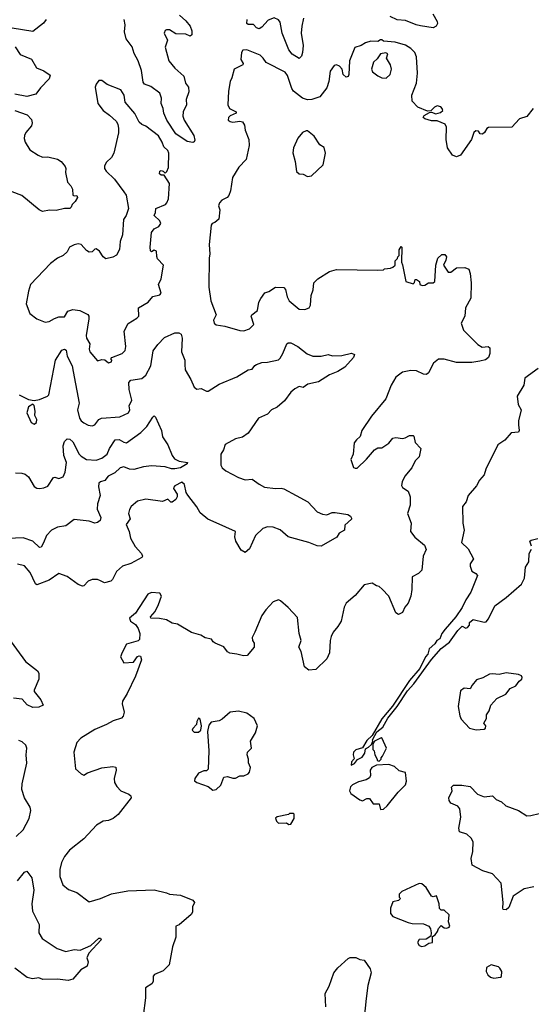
# Model space of a CAD drawing. Extents: x 1690054 to 1842981, y 782881 to 914114.
# Tile 6 of 256: x 1696081 to 1699787, y 799488 to 806623. Entities that reach past the tile are written whole.
import ezdxf

# ---------------------------------------------------------------- set-up
doc = ezdxf.new("R2010")
doc.units = 0

msp = doc.modelspace()

# ---------------------------------------------------------------- linework, layer by layer
at = {"layer": '0CON10XD'}
for points in [[(1697238.2, 806655), (1697283.6, 806615), (1697315, 806577.1), (1697327.1, 806542.9), (1697327.5, 806512.5), (1697315, 806504.2), (1697285, 806519.2), (1697211.3, 806521.3), (1697165, 806550.4), (1697145, 806550), (1697135, 806544.2), (1697127.3, 806525), (1697150.8, 806475), (1697134.6, 806425), (1697160, 806325), (1697205, 806271.8), (1697270.6, 806215), (1697282.4, 806162.4), (1697303.8, 806135), (1697305, 806100), (1697286.7, 806045), (1697288, 806005), (1697264.3, 805955), (1697261.5, 805925), (1697271.5, 805895), (1697343.1, 805785), (1697349.5, 805750.5), (1697345, 805737.5), (1697335.9, 805734.1), (1697295, 805739.6), (1697212.7, 805795), (1697145.8, 805895), (1697125.4, 805945), (1697119.7, 805980.3), (1697104.4, 806015), (1697106.9, 806055), (1697095, 806090.8), (1697030, 806140), (1696985, 806156.2), (1696975, 806170), (1696963.3, 806255), (1696939.6, 806325), (1696908.8, 806378.8), (1696895.6, 806425.6), (1696851.1, 806485), (1696840, 806535), (1696844.2, 806585), (1696836.5, 806625)], [(1699073.3, 806665), (1699105, 806610), (1699106.7, 806595), (1699097.5, 806575), (1699075, 806564), (1698985, 806578.1), (1698953.8, 806585), (1698875, 806618.1), (1698815, 806622), (1698765, 806645.8)], [(1696273.1, 806625), (1696252.4, 806597.6), (1696175, 806537.1), (1696025, 806561.2)], [(1698137.4, 806635), (1698123.9, 806575), (1698120.3, 806525), (1698134.2, 806435), (1698130.2, 806385), (1698122.4, 806357.6), (1698105, 806342), (1698055, 806372.5), (1698030, 806405), (1697982.9, 806525), (1697967.2, 806605), (1697955, 806622.9), (1697925, 806635.5), (1697881.3, 806618.7), (1697835, 806570), (1697815, 806557.3), (1697797.1, 806565), (1697775, 806589.4), (1697735, 806588.5), (1697725.7, 806595), (1697728.6, 806625)], [(1699801.2, 805978.8), (1699755, 805921.2), (1699702.5, 805905), (1699645.9, 805844.1), (1699477, 805843), (1699464.4, 805835.6), (1699448.8, 805805), (1699433, 805793), (1699417, 805797), (1699405, 805816.2), (1699385, 805818.8), (1699371.2, 805805), (1699353.3, 805755), (1699275, 805641.2), (1699245, 805630), (1699215, 805641.2), (1699180, 805695), (1699170, 805755), (1699172, 805845), (1699163.8, 805865), (1699105, 805889.5), (1699065, 805890.6), (1699015, 805903.8), (1699002.5, 805915), (1699010.7, 805929.3), (1699048.3, 805951.7), (1699065, 805952.5), (1699095, 805940.8), (1699130.3, 805949.7), (1699146.2, 805965), (1699140.7, 805980.7), (1699130.7, 805990.7), (1699105, 806000), (1699085, 805990), (1699058.3, 805961.7), (1699035, 805960), (1698965, 805990), (1698925, 806032.5), (1698921.9, 806075), (1698956.2, 806163.8), (1698963.3, 806235), (1698955.5, 806355), (1698942.8, 806385), (1698913.5, 806413.5), (1698875, 806438.4), (1698800.3, 806460.3), (1698716.7, 806466.7), (1698705, 806476.7), (1698695, 806476.7), (1698674.1, 806465.9), (1698625, 806468.2), (1698585, 806455.3), (1698553.5, 806436.5), (1698508.6, 806421.4), (1698470.7, 806325), (1698465.5, 806225), (1698459.5, 806210.5), (1698445, 806205.8), (1698424.3, 806225), (1698416.2, 806265), (1698397, 806287), (1698376.2, 806296.2), (1698359.1, 806290.9), (1698328.9, 806251.1), (1698320.9, 806175), (1698305, 806128.8), (1698255.5, 806064.5), (1698196.4, 806043.6), (1698165, 806042.4), (1698129.2, 806055), (1698065.2, 806105.2), (1698051.1, 806125), (1698019.7, 806219.7), (1698005, 806242), (1697865, 806313.3), (1697844.2, 806345), (1697822, 806365), (1697725, 806405.9), (1697696.7, 806403.3), (1697687.5, 806385), (1697682.2, 806335), (1697700, 806305), (1697696.2, 806295), (1697634.3, 806265), (1697618.5, 806201.5), (1697605.5, 806175), (1697592.2, 806105), (1697589.6, 806005), (1697600.3, 805980.3), (1697650, 805955), (1697650, 805945), (1697604.4, 805925.6), (1697594, 805915), (1697591.2, 805895), (1697604.2, 805884.2), (1697625, 805880), (1697675, 805887.5), (1697695, 805882.5), (1697708.8, 805858.8), (1697715, 805822.5), (1697741.4, 805755), (1697742.3, 805712.3), (1697720.6, 805609.4), (1697669.2, 805555), (1697621.2, 805478.8), (1697606.6, 805383.4), (1697595, 805350), (1697584.3, 805335.7), (1697545, 805314.2), (1697527.5, 805295), (1697522, 805275), (1697530, 805245), (1697523.6, 805176.4), (1697495, 805152.5), (1697475, 805146.7), (1697468, 805135), (1697454, 804995), (1697459.1, 804925), (1697453.1, 804896.9), (1697451.2, 804685), (1697466.2, 804585), (1697503.8, 804485), (1697483.8, 804445), (1697488.8, 804425), (1697505, 804411.2), (1697567, 804403), (1697675, 804371.2), (1697705, 804368.8), (1697745, 804383.8), (1697775.9, 804414.1), (1697758, 804475), (1697762, 804485), (1697802.5, 804515), (1697813.3, 804576.7), (1697827.5, 804602.5), (1697857, 804643), (1697885, 804653.8), (1697934.2, 804685.8), (1697995, 804681.2), (1698007.3, 804667.3), (1698017.5, 804615), (1698034, 804585), (1698105, 804526.4), (1698147, 804523), (1698177.5, 804535), (1698187.5, 804555), (1698192.5, 804625), (1698207.5, 804665), (1698212.5, 804715), (1698240, 804745), (1698325, 804797.5), (1698375, 804812.5), (1698675, 804807.5), (1698715, 804810), (1698723, 804817), (1698767, 804823), (1698785, 804830), (1698800, 804845), (1698800, 804875), (1698818.3, 804891.7), (1698820, 804905), (1698830, 804915), (1698830, 804955), (1698845, 804980), (1698850, 804975), (1698847.5, 804865), (1698853, 804847), (1698877.5, 804725), (1698931.7, 804708.3), (1698941.7, 804718.3), (1698945, 804740), (1698955, 804740), (1698977.5, 804725), (1698980, 804705), (1698997, 804697), (1699015, 804700), (1699043.2, 804716.8), (1699075, 804715.8), (1699088, 804725), (1699094.2, 804845), (1699110, 804895), (1699138.5, 804921.5), (1699161, 804921), (1699172.2, 804905), (1699168.6, 804881.4), (1699151.5, 804845), (1699184.6, 804794.6), (1699205, 804794.5), (1699245, 804824.6), (1699305, 804826.9), (1699333.3, 804815), (1699343.1, 804785), (1699351.6, 804715), (1699349.1, 804605), (1699310.4, 804535), (1699304.6, 804475), (1699280, 804425), (1699295, 804372.5), (1699398.8, 804268.8), (1699430.3, 804250.3), (1699473.6, 804253.6), (1699486.7, 804245), (1699486, 804205), (1699476, 804175), (1699455, 804158.6), (1699415, 804149.2), (1699355, 804138), (1699245, 804138.8), (1699155, 804163.1), (1699115, 804162.5), (1699078, 804135), (1699041.2, 804065), (1699028, 804052), (1699005, 804054.2), (1698955, 804078.6), (1698915, 804080.8), (1698855, 804070), (1698805, 804032), (1698771.4, 803975), (1698732.9, 803875), (1698629.3, 803750.7), (1698560, 803645), (1698548.3, 803601.7), (1698520.7, 803579.3), (1698503.9, 803556.1), (1698496.2, 803475), (1698478.8, 803435), (1698498.8, 803378.8), (1698512, 803372), (1698525, 803374.3), (1698592.2, 803437.8), (1698650, 803505), (1698675, 803520), (1698705, 803520), (1698753.8, 803555), (1698785, 803590), (1698805, 803596), (1698855, 803588), (1698873, 803593), (1698905, 803609.2), (1698930.7, 803610.7), (1698936.7, 803605), (1698945, 803560), (1698987.1, 803515), (1698975, 803456), (1698944.6, 803425.4), (1698921.9, 803375), (1698870, 803315), (1698852, 803275), (1698847, 803247), (1698855, 803233.3), (1698895, 803207.5), (1698908.8, 803165), (1698908.8, 803105), (1698890, 803045), (1698917.5, 802975), (1698910.8, 802915), (1698942.4, 802872.4), (1699013.8, 802815), (1699025.8, 802784.2), (1699002.5, 802735), (1698992.9, 802635), (1698969.8, 802610.2), (1698922.9, 802585), (1698921.2, 802495), (1698914, 802445), (1698895.8, 802395), (1698871.2, 802365), (1698855, 802326.2), (1698825, 802313.8), (1698806.2, 802325), (1698754, 802445), (1698707.3, 802497.3), (1698685.7, 802515.7), (1698665, 802520), (1698635, 802538.9), (1698575, 802528.1), (1698510.7, 802449.3), (1698445.8, 802395), (1698430.6, 802365), (1698409.2, 802265), (1698386, 802225), (1698352.5, 802185), (1698337.7, 802152.3), (1698329.2, 802125), (1698324, 802035), (1698305, 801992.5), (1698225, 801913.8), (1698175, 801910), (1698144.3, 801934.3), (1698120.8, 802045), (1698103.3, 802075), (1698120, 802125), (1698105.7, 802175.7), (1698092, 802292), (1698025, 802363.3), (1697970.5, 802410.5), (1697955, 802418), (1697915.9, 802404.1), (1697862.6, 802347.4), (1697835.8, 802305), (1697783.8, 802185), (1697763.8, 802145), (1697766.7, 802125), (1697780, 802105), (1697778.8, 802075), (1697727.5, 802015), (1697702.3, 802012.3), (1697653.8, 802026.2), (1697602.3, 802032.3), (1697585, 802043.3), (1697558.8, 802078.8), (1697497.5, 802105), (1697482.5, 802115), (1697470, 802135), (1697425, 802144), (1697392.3, 802162.3), (1697325, 802181.2), (1697225, 802243.8), (1697185, 802248.8), (1697145, 802273.3), (1697093.6, 802283.6), (1697030, 802285), (1697027.5, 802295), (1697061.2, 802335), (1697085.6, 802384.4), (1697106.9, 802445), (1697096.4, 802466.4), (1697035, 802472.9), (1697009.6, 802460.4), (1696918.5, 802321.5), (1696876.7, 802285), (1696883.8, 802265), (1696919.7, 802239.7), (1696940, 802210), (1696950, 802175), (1696947.7, 802132.3), (1696938.1, 802121.9), (1696855, 802098.6), (1696822.5, 802037.5), (1696810, 802005), (1696835, 801962.5), (1696905, 801966.2), (1696935, 802007.5), (1696945, 802012.5), (1696955, 802010), (1696963.3, 801985), (1696918.9, 801865), (1696859.1, 801740.9), (1696824.2, 801685), (1696822.5, 801665), (1696837.1, 801605), (1696830, 801575), (1696818.5, 801561.5), (1696757, 801543), (1696710, 801515), (1696625, 801480), (1696523.4, 801416.6), (1696494.4, 801385), (1696471.9, 801315), (1696483.8, 801195), (1696525, 801157.5), (1696545, 801147.5), (1696572.5, 801165), (1696675, 801200.8), (1696755, 801211.2), (1696776.4, 801206.4), (1696778.8, 801185), (1696764.1, 801124.1), (1696768, 801095), (1696783.3, 801065), (1696814.2, 801034.2), (1696870.5, 801010.5), (1696885, 800997.5), (1696887.5, 800985), (1696795, 800863.8), (1696756.7, 800833.3), (1696725, 800819.2), (1696685, 800815.8), (1696637.5, 800785), (1696545, 800686.9), (1696441.4, 800605), (1696405, 800560), (1696382.5, 800515), (1696371.5, 800465), (1696371.4, 800415), (1696393.5, 800353.5), (1696435, 800320), (1696495, 800298.8), (1696585, 800230), (1696665, 800253.8), (1696745, 800287.5), (1696865, 800309.5), (1697055, 800317.8), (1697145, 800296.7), (1697166.2, 800286.2), (1697245, 800278.8), (1697335, 800242.5), (1697346.2, 800225), (1697333.3, 800195), (1697333.3, 800155), (1697321.7, 800138.3), (1697236.2, 800063.8), (1697212.5, 800055), (1697210.8, 799975), (1697188, 799905), (1697163.8, 799775), (1697120.5, 799729.5), (1697057, 799703), (1697048.3, 799691.7), (1697046.4, 799653.6), (1697037.5, 799635), (1696993, 799607), (1696991.1, 799535), (1696974.5, 799405)], [(1696047.3, 806427.3), (1696085, 806370.8), (1696165, 806337.5), (1696203.1, 806273.1), (1696255, 806253.5), (1696301.4, 806221.4), (1696293.5, 806195), (1696231.1, 806128.9), (1696197.6, 806082.4), (1696132.8, 806067.2), (1696045, 806084.5)], [(1698735, 806200), (1698764, 806225), (1698774.3, 806265), (1698766.5, 806295), (1698738.8, 806345), (1698746.7, 806375), (1698733.3, 806383.3), (1698693.8, 806375), (1698670, 806340), (1698643.5, 806316.5), (1698630, 806265), (1698637.1, 806245), (1698675, 806215.8), (1698705, 806201.4), (1698735, 806200)], [(1696725, 804137.5), (1696745, 804142.5), (1696747.5, 804155), (1696740, 804165), (1696747.5, 804175), (1696823.8, 804205), (1696844, 804225), (1696848.6, 804255), (1696838.6, 804365), (1696867.4, 804422.6), (1696929.7, 804460.3), (1696944, 804475), (1696942, 804535), (1697012.5, 804575), (1697044, 804616), (1697095, 804630), (1697105, 804642.5), (1697087.1, 804705), (1697105.6, 804745), (1697122.5, 804845), (1697079.3, 804889.3), (1697073, 804907), (1697072.5, 804945), (1697055, 804952.5), (1697035, 804940), (1697028.3, 804948.3), (1697026.7, 804975), (1697035, 805080), (1697055, 805107.5), (1697087.5, 805125), (1697103.3, 805145), (1697096.7, 805165), (1697053.8, 805205), (1697063.3, 805225), (1697066.7, 805255), (1697135.8, 805285), (1697146.9, 805295), (1697158.6, 805325), (1697165.7, 805435), (1697127, 805497), (1697105, 805495.8), (1697093.3, 805505), (1697096.2, 805525), (1697105, 805529.4), (1697120, 805525), (1697135, 805510), (1697147, 805523), (1697158.3, 805551.7), (1697160, 805655), (1697154, 805675), (1697125, 805702.5), (1697113.6, 805735), (1697085, 805782), (1696995, 805852), (1696965, 805863.3), (1696945, 805880), (1696915, 805943.3), (1696845.8, 806025), (1696838, 806075), (1696814, 806115), (1696714.4, 806154.4), (1696675, 806183.3), (1696655, 806182.5), (1696633.8, 806155), (1696628, 806135), (1696645.8, 806015), (1696684.5, 805964.5), (1696732.3, 805932.3), (1696778.8, 805888.8), (1696791.2, 805865), (1696796, 805835), (1696795.9, 805804.1), (1696763.8, 805655), (1696745.6, 805624.4), (1696709.5, 805590.5), (1696696.2, 805565), (1696696.2, 805545), (1696706.7, 805525), (1696766.8, 805466.8), (1696835.5, 805375.5), (1696851.9, 805351.9), (1696868, 805255), (1696851.9, 805205), (1696833.1, 805175), (1696825.6, 805065), (1696809.6, 805015), (1696802.9, 804957.1), (1696782.6, 804917.4), (1696755, 804901.9), (1696705, 804890), (1696684.5, 804904.5), (1696658.9, 804945), (1696635, 804961.4), (1696625, 804960.8), (1696605, 804940), (1696585, 804937.5), (1696565, 804950), (1696525, 804993.1), (1696505, 804998.6), (1696475, 804991.9), (1696442.5, 804975), (1696425, 804941.2), (1696395, 804913.8), (1696353.8, 804895), (1696304.3, 804855.7), (1696160, 804705), (1696144.4, 804655), (1696128, 804565), (1696154.2, 804494.2), (1696205, 804456.2), (1696265, 804430), (1696295, 804436), (1696332.7, 804457.3), (1696365, 804470), (1696405, 804470), (1696430, 804510), (1696465, 804523.8), (1696516.4, 804516.4), (1696575, 804487.1), (1696581.9, 804475), (1696582.2, 804455), (1696562.2, 804335), (1696565.6, 804315), (1696587.9, 804275), (1696584.4, 804235), (1696589.4, 804215), (1696645, 804150), (1696675, 804161.2), (1696697, 804157), (1696725, 804137.5)], [(1696045, 805964.4), (1696135, 805932.5), (1696165, 805898.8), (1696170.6, 805875), (1696166.5, 805855), (1696124.8, 805805.2), (1696116.2, 805785), (1696112.8, 805762.8), (1696119.5, 805735), (1696155, 805680), (1696215, 805641.3), (1696245, 805627.2), (1696285, 805629), (1696355, 805613.1), (1696380, 805595), (1696409.1, 805559.1), (1696416, 805545), (1696413.5, 805515), (1696426, 805445), (1696450, 805420), (1696462.5, 805395), (1696465, 805352.5), (1696475, 805347.5), (1696495, 805350), (1696500, 805335), (1696483.3, 805305), (1696460, 805285), (1696453.8, 805265), (1696444.2, 805255.8), (1696404.6, 805255.4), (1696345, 805240.6), (1696296.1, 805243.9), (1696245.9, 805234.1), (1696220.8, 805245), (1696095, 805348.2), (1696025, 805375.5)], [(1698165, 805486.7), (1698195, 805491.2), (1698278.3, 805571.7), (1698296.2, 805655), (1698286.1, 805696.1), (1698256.1, 805716.1), (1698215, 805779.2), (1698165, 805818.8), (1698155, 805818.8), (1698128.8, 805805), (1698096.2, 805765), (1698064.3, 805695.7), (1698059.3, 805659.3), (1698076.7, 805595), (1698085, 805522.5), (1698105, 805506.7), (1698135, 805502.5), (1698165, 805486.7)], [(1696075.7, 803905), (1696145, 803870.6), (1696185, 803863.3), (1696225, 803871.5), (1696281.9, 803895), (1696292, 803905), (1696340, 804155), (1696385, 804228.1), (1696405, 804235.5), (1696417.4, 804227.4), (1696423.6, 804183.6), (1696461.5, 804115), (1696467.3, 804072.7), (1696511.5, 803845), (1696499.5, 803795), (1696512.7, 803735), (1696525, 803715.8), (1696545, 803702.5), (1696577.5, 803685), (1696605, 803680), (1696625, 803688), (1696655, 803725.7), (1696673.4, 803736.6), (1696805, 803745.6), (1696870, 803775), (1696879.2, 803795), (1696874.2, 803825), (1696893.3, 803865), (1696873.1, 803943.1), (1696870.4, 803995), (1696885, 804009.7), (1696965, 804023.3), (1696995, 804047.5), (1697030.9, 804115), (1697047, 804223), (1697080.6, 804269.4), (1697129.6, 804320.4), (1697205, 804353.8), (1697234.7, 804354.7), (1697251.5, 804345), (1697257.8, 804315), (1697252.8, 804215), (1697277.3, 804155), (1697276.3, 804123.7), (1697279.5, 804085), (1697321.4, 804015), (1697345, 803960), (1697365, 803946.7), (1697395, 803951.2), (1697435, 803930), (1697445, 803930.8), (1697525, 803982.9), (1697653.3, 804035), (1697735, 804085.8), (1697765, 804091.2), (1697783, 804117), (1697796.7, 804125), (1697835, 804139.6), (1697875, 804141.6), (1697955, 804158.5), (1697968.8, 804171.2), (1697986.5, 804203.5), (1698015, 804273.8), (1698025, 804281.2), (1698045, 804281.2), (1698095, 804255.8), (1698162.4, 804202.4), (1698205, 804184.2), (1698265.7, 804184.3), (1698315, 804196.2), (1698346.4, 804186.4), (1698415, 804190), (1698485, 804206.2), (1698505, 804197.5), (1698500, 804175), (1698435, 804104.5), (1698385, 804074.2), (1698325, 804050)], [(1699835.7, 804094.3), (1699740, 804025), (1699733.3, 803975), (1699683.8, 803895), (1699691.2, 803835), (1699713.3, 803795), (1699693.9, 803716.1), (1699693.9, 803686.1), (1699698, 803645), (1699693.3, 803635), (1699641.7, 803628.3), (1699595, 803576.2), (1699545, 803542), (1699456.9, 803365), (1699444.3, 803325), (1699412.8, 803287.2), (1699389.4, 803245), (1699328.6, 803175), (1699315, 803130), (1699288.6, 803095), (1699291.2, 802975), (1699300, 802925), (1699282, 802835), (1699328.9, 802788.9), (1699367.5, 802715), (1699345, 802680), (1699343.6, 802663.6), (1699357, 802627), (1699385, 802610), (1699396.2, 802595), (1699348.5, 802475), (1699311.7, 802418.3), (1699286, 802364), (1699241.1, 802295), (1699163.2, 802206.8), (1699139.4, 802175), (1699123.1, 802136.9), (1699102.5, 802125), (1699089.2, 802100.8), (1699047.5, 802065), (1699037.5, 802025), (1699020, 802005), (1698978.3, 801921.7), (1698905, 801833.3), (1698780.8, 801649.2), (1698703.4, 801556.6), (1698633.8, 801436.2), (1698595, 801400), (1698563.3, 801346.7), (1698515, 801331.2), (1698498.8, 801315), (1698496.2, 801295), (1698503, 801267), (1698483.3, 801245), (1698481.7, 801221.7), (1698506.4, 801233.6), (1698527.5, 801262.5), (1698561.7, 801278.3), (1698581.7, 801308.3), (1698585, 801340), (1698608.3, 801351.7), (1698628.3, 801371.7), (1698640, 801395), (1698637.5, 801405), (1698667.5, 801462.5), (1698712, 801495), (1698748.7, 801561.3), (1698816, 801645), (1698889.5, 801760.5), (1698935, 801811.2), (1699062.9, 801987.1), (1699133.2, 802066.8), (1699195, 802112), (1699255, 802196.7), (1699285, 802227.5), (1699313.6, 802213.6), (1699325, 802217.5), (1699340, 802235), (1699340, 802255), (1699365, 802276.2), (1699445, 802256.7), (1699460.7, 802259.3), (1699477.7, 802282.3), (1699523.6, 802376.4), (1699603.8, 802435), (1699715, 802532.2), (1699737.2, 802575), (1699744.5, 802655), (1699769.2, 802695), (1699772.2, 802755), (1699787.5, 802785)], [(1698325, 804050), (1698245, 803998), (1698169.1, 803980.9), (1698135, 803956.7), (1698105, 803963.8), (1698075, 803947.1), (1698045, 803922.9), (1697999, 803861), (1697945, 803814.5), (1697905.8, 803795), (1697875, 803764.4), (1697811.4, 803735), (1697735, 803625.6), (1697695, 803598.1), (1697643.8, 803585), (1697568.6, 803545), (1697558, 803505), (1697537.5, 803475), (1697537.9, 803395), (1697546.6, 803376.6), (1697573.5, 803353.5), (1697665, 803306.5), (1697715, 803287.9), (1697765, 803294.5), (1697815, 803256.7), (1697855, 803236.5), (1697934.6, 803224.6), (1697975, 803228.5), (1697995, 803224.4), (1698084.5, 803174.5), (1698169.1, 803129.1), (1698235, 803056.2), (1698275, 803038.8), (1698305, 803035.8), (1698345, 803050.8), (1698365, 803051.4), (1698457, 803037), (1698477.5, 803025), (1698485, 803010), (1698485, 803002.5), (1698435, 802960), (1698432.5, 802925), (1698395, 802902.5), (1698377.7, 802872.3), (1698265, 802807.5), (1698235, 802811.2), (1698175, 802834.2), (1698025, 802874.3), (1697966.9, 802926.9), (1697917.5, 802945), (1697875, 802947.3), (1697842.5, 802935), (1697790, 802885), (1697745, 802788), (1697715, 802761.2), (1697685, 802780), (1697646.4, 802845), (1697640, 802875), (1697643.8, 802915), (1697505, 802976.7), (1697444.6, 803004.6), (1697388.7, 803048.7), (1697365, 803094), (1697297.9, 803177.9), (1697287.7, 803197.7), (1697275.7, 803255), (1697255, 803271.2), (1697205, 803245.7), (1697197.1, 803235), (1697195.8, 803225), (1697221.2, 803185), (1697222, 803165), (1697211.2, 803145), (1697185, 803126.7), (1697175, 803127.5), (1697155, 803148), (1697115, 803132.5), (1696995, 803149.4), (1696935, 803134), (1696888, 803095), (1696875, 803073.3), (1696868.9, 803045), (1696880, 803005), (1696851.9, 802965), (1696873.3, 802915), (1696884.4, 802865), (1696916.7, 802805), (1696962.2, 802755), (1696970, 802735), (1696965.8, 802725), (1696885, 802682), (1696825, 802664.1), (1696781.8, 802625), (1696752.7, 802567.3), (1696740, 802555), (1696695, 802542.2), (1696665, 802557.7), (1696645, 802566.9), (1696605, 802567.2), (1696576.6, 802553.4), (1696545, 802519.2), (1696535, 802518), (1696505, 802530), (1696425, 802588.8), (1696365, 802610), (1696295, 802561.6), (1696205, 802526.7), (1696194.5, 802535), (1696157.6, 802617.6), (1696115, 802664.5), (1696065, 802677.8)], [(1696185, 803691.2), (1696201.2, 803705), (1696205.8, 803725), (1696191.2, 803755), (1696193.8, 803785), (1696186.4, 803826.4), (1696175, 803837.5), (1696143.3, 803816.7), (1696131.9, 803775), (1696163, 803703), (1696185, 803691.2)], [(1696050.7, 803339.3), (1696095, 803336.9), (1696119.7, 803329.7), (1696145, 803311.4), (1696185, 803240.8), (1696205, 803227.1), (1696225, 803225.5), (1696255, 803229.7), (1696285, 803242.2), (1696325, 803305.7), (1696335, 803308.6), (1696365, 803298.9), (1696395, 803311.1), (1696409.5, 803345), (1696419.6, 803415), (1696400.7, 803465), (1696396.2, 803535), (1696404.6, 803565.4), (1696423.6, 803586.4), (1696445, 803582.1), (1696465, 803563.8), (1696510.8, 803475), (1696525, 803459.1), (1696565, 803435.6), (1696635, 803430), (1696675, 803446.2), (1696714.4, 803475.6), (1696731.8, 803515), (1696771.9, 803578.1), (1696801.1, 803581.1), (1696835, 803561.9), (1696855, 803557.8), (1696959.3, 803630.7), (1697002.7, 803675), (1697045, 803743.8), (1697055, 803751.2), (1697065, 803742.5), (1697108, 803645), (1697115, 803600), (1697153.2, 803543.2), (1697184.8, 803464.8), (1697201.6, 803441.6), (1697235, 803423.2), (1697296, 803415), (1697294.4, 803405), (1697244.4, 803375), (1697205, 803367.9), (1697179.3, 803369.3), (1697135, 803383.8), (1697035, 803389.2), (1696977.3, 803382.7), (1696906.9, 803363.1), (1696876, 803366), (1696835, 803382.9), (1696807.5, 803375), (1696769.6, 803340.4), (1696722.5, 803315), (1696697.3, 803282.7), (1696665, 803274), (1696655, 803263.8), (1696652.4, 803237.6), (1696663.2, 803175), (1696644.6, 803115), (1696641.8, 803075), (1696667.3, 803015), (1696663.5, 802995), (1696645, 802980), (1696625, 802974.5), (1696585, 802988.8), (1696475, 803002.1), (1696415, 802954.1), (1696355, 802945.4), (1696311.8, 802925), (1696274.2, 802885.8), (1696252, 802832), (1696235, 802800), (1696225, 802797.8), (1696175, 802844.2), (1696105, 802868.4), (1695935, 802859.8)], [(1699788.1, 802808.1), (1699777.5, 802845), (1699785, 802852.5), (1699835, 802863.3)], [(1695991.9, 802151.9), (1696122.6, 801972.6), (1696209.5, 801905), (1696218.2, 801888.2), (1696218.9, 801845), (1696184.4, 801765), (1696185.6, 801755.6), (1696234.3, 801695), (1696250, 801655), (1696218.7, 801641.3), (1696175, 801638.5), (1696135, 801659.1), (1696099.7, 801699.7), (1696036.6, 801706.6)], [(1699386.4, 801476.4), (1699445, 801482.5), (1699455, 801490), (1699457.5, 801505), (1699442.5, 801525), (1699461.7, 801558.3), (1699463.3, 801585), (1699482.5, 801615), (1699493.2, 801656.8), (1699537.5, 801705), (1699603.6, 801736.4), (1699635, 801777.5), (1699675, 801795.8), (1699699.5, 801830.5), (1699719.1, 801845), (1699721.5, 801855), (1699715, 801868.1), (1699695, 801876.9), (1699605, 801890), (1699555, 801877.5), (1699505, 801883.3), (1699485, 801880), (1699435, 801852.9), (1699390, 801840), (1699358.3, 801801.7), (1699345, 801774.3), (1699301.7, 801778.3), (1699275, 801760), (1699256.2, 801645), (1699268.8, 801578.8), (1699279.2, 801555), (1699338.3, 801488.3), (1699386.4, 801476.4)], [(1697480.5, 801040.5), (1697505, 801043.8), (1697538.8, 801075), (1697560, 801135), (1697585, 801138.8), (1697625, 801126.2), (1697645, 801126.7), (1697675, 801142.5), (1697705, 801142.5), (1697735, 801157.5), (1697745, 801170), (1697752.5, 801205), (1697738.3, 801238.3), (1697737.5, 801265), (1697727.5, 801295), (1697730, 801315), (1697760, 801345), (1697752.5, 801395), (1697788.8, 801455), (1697803.3, 801505), (1697779.1, 801559.1), (1697725, 801598.8), (1697665, 801612), (1697605, 801605.8), (1697546.7, 801555), (1697525, 801542), (1697468.3, 801531.7), (1697450.5, 801509.5), (1697441.2, 801465), (1697452, 801325), (1697447, 801193), (1697435, 801180), (1697415, 801180), (1697375, 801162.5), (1697349.2, 801125), (1697346.2, 801106.2), (1697364.2, 801094.2), (1697446.9, 801066.9), (1697480.5, 801040.5)], [(1697345, 801458.8), (1697375, 801460), (1697392.5, 801475), (1697396.7, 801505), (1697387.5, 801555), (1697375, 801562.5), (1697363.9, 801536.1), (1697362.5, 801515), (1697334.2, 801485.8), (1697331.2, 801475), (1697345, 801458.8)], [(1696056.2, 800703.8), (1696105, 800752.9), (1696149.4, 800835), (1696162.3, 800892.3), (1696155.7, 800915.7), (1696115.7, 800985), (1696095.6, 801045), (1696097.5, 801085), (1696132, 801235), (1696127.5, 801295), (1696132, 801345), (1696125, 801366.2), (1696098.7, 801388.7), (1696075, 801399.2)], [(1698685, 801250), (1698700, 801265), (1698700, 801275), (1698710, 801285), (1698737.5, 801345), (1698707.5, 801415), (1698698.8, 801418.8), (1698650, 801395), (1698640, 801375), (1698640, 801335), (1698647.5, 801325), (1698652.5, 801295), (1698670, 801265), (1698670, 801255), (1698685, 801250)], [(1698695, 800900), (1698715, 800902.5), (1698743, 800927), (1698823.3, 801025), (1698875, 801077.5), (1698883.3, 801105), (1698875, 801167.5), (1698829.3, 801179.3), (1698795, 801210), (1698755, 801226.7), (1698665, 801220), (1698632.5, 801205), (1698618.8, 801185), (1698622.5, 801145), (1698615, 801130), (1698590, 801115), (1698535, 801101.2), (1698490.6, 801079.4), (1698477, 801063), (1698470.8, 801035), (1698480, 801015), (1698545, 800970), (1698565, 800962.5), (1698595, 800980), (1698615, 800980), (1698641.7, 800941.7), (1698685, 800940), (1698695, 800900)], [(1699805, 800338.6), (1699735, 800324.2), (1699655, 800271.9), (1699625, 800190), (1699605, 800172), (1699584.3, 800174.3), (1699580, 800185), (1699584.2, 800225), (1699568.5, 800365), (1699505, 800434.2), (1699435, 800455.8), (1699358.8, 800495), (1699352.2, 800545), (1699362.2, 800595), (1699365.6, 800665), (1699351.3, 800691.3), (1699319.8, 800719.8), (1699266.8, 800736.8), (1699262.5, 800765), (1699276.1, 800845), (1699270, 800905), (1699253.8, 800923.8), (1699205, 800944.4), (1699190.8, 800965), (1699190, 800985), (1699212.5, 801035), (1699208.3, 801061.7), (1699223.6, 801076.4), (1699283, 801077), (1699345, 801066.7), (1699398.3, 801011.7), (1699445, 800992.5), (1699505, 800997.5), (1699533, 800973), (1699570.8, 800955), (1699602.5, 800925), (1699695, 800892.1), (1699755, 800854.5), (1699784.4, 800855.6), (1699845, 800870.6)], [(1698030.7, 800790.7), (1698045, 800793.8), (1698070, 800835), (1698070, 800865), (1698065, 800870), (1698035, 800870), (1698027, 800863), (1697945, 800847.5), (1697933, 800837), (1697941.2, 800815), (1697955, 800800), (1698013, 800803), (1698030.7, 800790.7)], [(1696065, 800381.4), (1696115, 800446), (1696133, 800453), (1696168.8, 800405), (1696182.9, 800315), (1696169.5, 800215), (1696173.8, 800163.8), (1696221.2, 800065), (1696218.6, 800005), (1696244.2, 799965), (1696353, 799893), (1696415, 799871.2), (1696475, 799883.8), (1696519.3, 799880.7), (1696596.7, 799915), (1696655, 799966.5), (1696666.8, 799966.8), (1696670, 799955), (1696581.7, 799858.3), (1696568, 799825), (1696577.5, 799795), (1696570, 799765), (1696522.9, 799737.1), (1696465, 799670.3), (1696430.9, 799660.9), (1696355, 799668.9), (1696248, 799668), (1696219.2, 799679.2), (1696173.2, 799673.2), (1696135, 799682.9), (1696045, 799749.2)], [(1698995, 799907.5), (1699015, 799912.5), (1699045, 799930), (1699070, 799935), (1699071.7, 799978.3), (1699089.3, 799990.7), (1699107.5, 800015), (1699113.9, 800036.1), (1699135, 800060), (1699155, 800042.5), (1699175, 800040), (1699193, 800047), (1699196.7, 800055), (1699186.7, 800085), (1699192.5, 800135), (1699155, 800170), (1699135, 800170), (1699121.7, 800181.7), (1699120, 800215), (1699100, 800275), (1699075, 800267.5), (1699065, 800272.5), (1699025, 800333.3), (1698995, 800360), (1698975, 800363.3), (1698850, 800305), (1698830, 800285), (1698830, 800265), (1698840, 800255), (1698825, 800240), (1698785, 800230), (1698768, 800185), (1698767, 800147), (1698785, 800123.3), (1698895, 800081.2), (1698924.1, 800074.1), (1699005, 800070), (1699043.8, 800055), (1699056.2, 800035), (1699062.5, 800005), (1699058.3, 799981.7), (1699025, 799960), (1698975, 799957.5), (1698962.5, 799935), (1698975, 799913.8), (1698995, 799907.5)], [(1698298.5, 799468.5), (1698294.1, 799565.9), (1698321.7, 799618.3), (1698356.2, 799715), (1698385, 799753.3), (1698459.3, 799820.7), (1698475, 799827.5), (1698515, 799827.5), (1698545, 799812.5), (1698575, 799807.5), (1698620, 799745), (1698628, 799715), (1698603.8, 799625), (1698591.3, 799528.7), (1698571.2, 799345)], [(1699515, 799676.9), (1699565, 799683.3), (1699571.7, 799688.3), (1699572.5, 799725), (1699560, 799750), (1699548.8, 799758.8), (1699495, 799773.8), (1699462.5, 799755), (1699458.8, 799725), (1699471.4, 799701.4), (1699490.8, 799685), (1699515, 799676.9)]]:
    msp.add_lwpolyline(points, dxfattribs=at)

doc.saveas('drawing.dxf')
